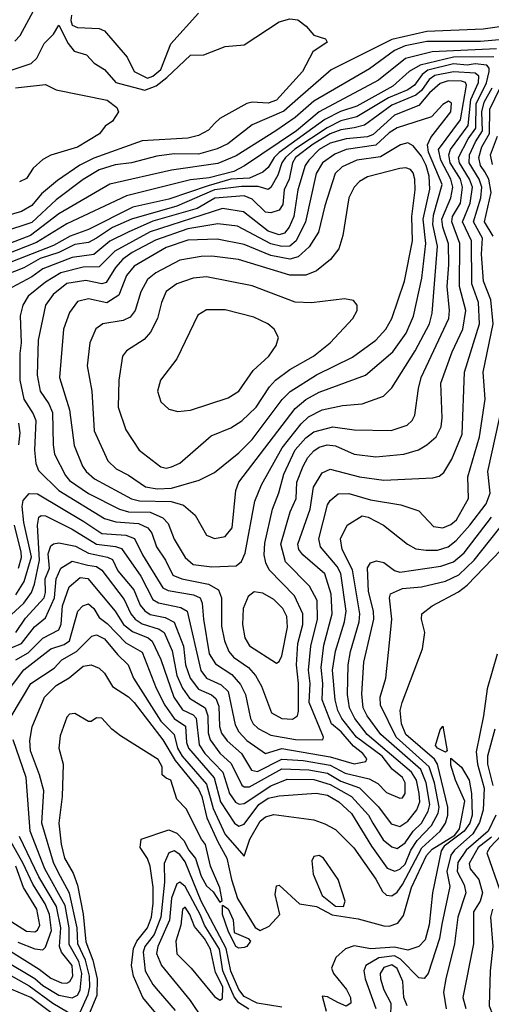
# Model space of a CAD drawing. Extents: x 1308313 to 1441400, y 959662 to 1036319.
# Tile 153 of 256: x 1323119 to 1324875, y 1005720 to 1009389. Entities that reach past the tile are written whole.
import ezdxf

# ---------------------------------------------------------------- set-up
doc = ezdxf.new("R2010")
doc.units = 0

msp = doc.modelspace()

# ---------------------------------------------------------------- linework, layer by layer
at = {"layer": '0CON10XD'}
for points in [[(1323101.2, 1009308.8), (1323120.5, 1009329.5), (1323178.3, 1009435)], [(1323312.4, 1009405), (1323309.1, 1009385), (1323315, 1009368.3), (1323335, 1009359.6), (1323415, 1009355.3), (1323435, 1009347.1), (1323519.6, 1009249.6), (1323545.9, 1009195), (1323595, 1009170.3), (1323615, 1009178.3), (1323645, 1009203.4), (1323681.6, 1009298.4), (1323785, 1009413.2)], [(1323065, 1009193.3), (1323162.2, 1009225), (1323183, 1009245), (1323210.5, 1009299.5), (1323245, 1009334.5), (1323265, 1009368.6), (1323299.6, 1009299.6), (1323321.8, 1009271.8), (1323367.9, 1009257.9), (1323397, 1009227), (1323435, 1009203.4), (1323477.5, 1009155), (1323585, 1009125.5), (1323627.2, 1009142.8), (1323666.9, 1009173.1), (1323755, 1009256.5), (1323805, 1009257.3), (1323885, 1009289), (1323955, 1009294.4), (1324085, 1009381.1), (1324125, 1009391.4), (1324155, 1009388), (1324186.2, 1009365), (1324215, 1009331.2), (1324257.8, 1009317.8), (1324264.2, 1009305), (1324211.2, 1009268.8), (1324172.2, 1009195), (1324075, 1009089), (1324045, 1009078.2), (1323985, 1009081.2), (1323965, 1009076.3), (1323865, 1009020.3), (1323845, 1009001.5), (1323822.7, 1008977.3), (1323785, 1008957.6), (1323745, 1008947.5), (1323575, 1008937.2), (1323395, 1008872.4), (1323342.9, 1008847.1), (1323260, 1008790), (1323200.8, 1008739.2), (1323165, 1008696.6), (1323125.5, 1008674.5), (1323005, 1008639.1)], [(1324915, 1009363.8), (1324845, 1009353.1), (1324635, 1009344.7), (1324505, 1009315.1), (1324278.6, 1009201.4), (1324155, 1009093.8), (1324102.4, 1009047.6), (1323985, 1008996.7), (1323894.1, 1008925.9), (1323855, 1008907.8), (1323785, 1008887.6), (1323695, 1008888.7), (1323629.6, 1008880.4), (1323535, 1008855.8), (1323475, 1008848.1), (1323415, 1008829), (1323355, 1008793.2), (1323255, 1008718), (1323165, 1008632.9), (1323055, 1008596.7)], [(1324975, 1009320.3), (1324835, 1009307.3), (1324635, 1009307.8), (1324555, 1009291.1), (1324515, 1009273.5), (1324422.1, 1009205), (1324215, 1009084.8), (1324145, 1009024.6), (1324073, 1008975), (1323925, 1008880.9), (1323856.7, 1008853.3), (1323685, 1008828.3), (1323454.4, 1008775.6), (1323265, 1008664.9), (1323159.1, 1008585), (1323085, 1008556.6)], [(1324895, 1009279.8), (1324655, 1009269.2), (1324556.2, 1009243.8), (1324455, 1009163.1), (1324234.2, 1009045.8), (1324150.2, 1008975), (1323956, 1008844), (1323916.4, 1008823.6), (1323825, 1008798.9), (1323755, 1008791.6), (1323517.1, 1008732.9), (1323295, 1008627.8), (1323182.1, 1008557.9), (1323065, 1008512.3)], [(1324885, 1009249.8), (1324735, 1009248.8), (1324610.2, 1009219.8), (1324569.7, 1009195), (1324508.7, 1009141.3), (1324375, 1009066.6), (1324313.5, 1009046.5), (1324255, 1009016.9), (1324085, 1008893.8), (1324066.7, 1008875), (1324045, 1008837.4), (1324025, 1008820.3), (1323975, 1008798.4), (1323905.9, 1008794.1), (1323821, 1008769), (1323675, 1008720.5), (1323540, 1008690), (1323375, 1008606.4), (1323307.4, 1008582.5), (1323245, 1008547.4), (1322982.9, 1008445)], [(1323072.9, 1007157.1), (1323135.2, 1007215), (1323162.8, 1007255), (1323174.6, 1007285.4), (1323192.7, 1007375), (1323185.2, 1007505), (1323190.7, 1007535), (1323198.8, 1007541.2), (1323215, 1007540.2), (1323315, 1007489.9), (1323405, 1007434.4), (1323475.9, 1007425.9), (1323497.8, 1007417.8), (1323570.7, 1007315), (1323615, 1007228), (1323635.9, 1007215.9), (1323718.8, 1007198.8), (1323742.6, 1007185), (1323793.3, 1006963.3), (1323814.9, 1006934.9), (1323870.1, 1006910.1), (1323895.1, 1006885.1), (1323921.2, 1006761.2), (1323935.5, 1006735), (1323965, 1006702.9), (1324034.9, 1006654.9), (1324095, 1006673.7), (1324275, 1006642.1), (1324365, 1006615.7), (1324408.8, 1006625), (1324411.4, 1006635), (1324397, 1006655), (1324361.7, 1006681.7), (1324315.9, 1006735.9), (1324280.3, 1006765), (1324245.4, 1006855), (1324248.1, 1006915), (1324241.7, 1006975), (1324251.9, 1007058.1), (1324283.2, 1007175), (1324278.7, 1007248.7), (1324255, 1007323.4), (1324173.5, 1007395), (1324159.1, 1007415), (1324154.8, 1007435), (1324201, 1007565), (1324213.7, 1007646.3), (1324245, 1007700.8), (1324275, 1007714.2), (1324385, 1007685.9), (1324475, 1007673.5), (1324657.9, 1007682.1), (1324681.8, 1007688.2), (1324698.5, 1007701.5), (1324728.9, 1007751.1), (1324767.2, 1007845), (1324776.2, 1008075), (1324831.4, 1008255), (1324827.7, 1008335), (1324803, 1008405), (1324801.3, 1008565), (1324768, 1008635), (1324796.7, 1008705), (1324805.4, 1008765), (1324794.2, 1008795), (1324756.8, 1008855), (1324753.9, 1008875), (1324788.7, 1008945), (1324818.3, 1008985), (1324819.5, 1009075), (1324857.2, 1009152.8), (1324867, 1009195), (1324867.9, 1009207.9), (1324859.2, 1009219.2), (1324815, 1009224.6), (1324785, 1009219.7), (1324735, 1009224.1), (1324639.6, 1009200.4), (1324618.2, 1009185), (1324589.9, 1009145), (1324565, 1009127.6), (1324492.7, 1009097.3), (1324375, 1009027), (1324315, 1009012.2), (1324264.3, 1008985.7), (1324144.1, 1008905.9), (1324108.5, 1008875), (1324095.4, 1008855), (1324080.4, 1008809.6), (1324055, 1008763.7), (1324045, 1008756), (1324006.7, 1008766.7), (1323945, 1008767.5), (1323845, 1008754.6), (1323705, 1008694.4), (1323535, 1008645.5), (1323465, 1008613.9), (1323404.8, 1008575.2), (1323375, 1008558.9), (1323325, 1008551.2), (1323265, 1008520.7), (1323195, 1008499.1), (1323135, 1008463.6), (1323034.8, 1008425)], [(1323105, 1007246.2), (1323136.1, 1007295), (1323163.2, 1007386.8), (1323134.7, 1007515), (1323128.3, 1007575), (1323132.3, 1007597.7), (1323155, 1007623.9), (1323185, 1007622.2), (1323358.5, 1007518.5), (1323425, 1007474.6), (1323515, 1007468.1), (1323546.2, 1007456.2), (1323576, 1007395), (1323652.3, 1007272.3), (1323672.1, 1007262.1), (1323766.1, 1007246.1), (1323790.9, 1007235), (1323799, 1007215), (1323803.2, 1007155), (1323825, 1007025.5), (1323848.8, 1006988.8), (1323909.1, 1006949.1), (1323942, 1006912), (1323959.8, 1006875), (1323978.5, 1006785), (1323988.5, 1006765), (1324007.2, 1006747.2), (1324055, 1006723.5), (1324146.8, 1006706.8), (1324248, 1006705), (1324250, 1006715), (1324197.3, 1006845), (1324201.4, 1006915), (1324194.5, 1006964.5), (1324203, 1007055), (1324228.6, 1007155), (1324227.6, 1007225), (1324198.5, 1007278.5), (1324108.6, 1007368.6), (1324091.9, 1007435), (1324126.9, 1007555), (1324149.1, 1007605), (1324151.8, 1007665), (1324174.3, 1007725), (1324192.3, 1007757.7), (1324215, 1007782.7), (1324235, 1007796.3), (1324264, 1007805), (1324295, 1007801.3), (1324365, 1007770.4), (1324445, 1007759.8), (1324550.2, 1007769.8), (1324604, 1007786), (1324635.9, 1007804.1), (1324669.7, 1007835), (1324688.2, 1007871.8), (1324692, 1007905), (1324687.3, 1008035), (1324729.2, 1008150.8), (1324768.9, 1008235), (1324780.3, 1008305), (1324757.3, 1008395), (1324758.6, 1008555), (1324727.9, 1008635), (1324731.2, 1008655), (1324760.2, 1008705), (1324768.5, 1008765), (1324760.2, 1008795), (1324722.7, 1008855), (1324716.8, 1008885), (1324723.3, 1008905), (1324789.1, 1008995), (1324798.9, 1009091.1), (1324828, 1009155), (1324828.8, 1009178.8), (1324815, 1009189.1), (1324735, 1009194.6), (1324665, 1009181.2), (1324644.4, 1009165.6), (1324616.1, 1009125), (1324595, 1009107.1), (1324505, 1009070.7), (1324403.8, 1008996.2), (1324365, 1008985.1), (1324315, 1008978.5), (1324275, 1008963.2), (1324212.3, 1008925), (1324146.7, 1008875), (1324134.7, 1008855), (1324122.2, 1008795), (1324104.6, 1008755), (1324099.4, 1008700.6), (1324085, 1008679.3), (1324055, 1008669.5), (1324035, 1008671.9), (1323985, 1008720), (1323955, 1008732.7), (1323846.3, 1008723.7), (1323779.7, 1008685), (1323615, 1008638.1), (1323522.8, 1008597.2), (1323455, 1008562.9), (1323395, 1008513.6), (1323315, 1008503.2), (1323205, 1008459.9), (1323165, 1008430.8), (1323089.4, 1008390.6)], [(1324135, 1006782.1), (1324153.3, 1006795), (1324158, 1006812), (1324157.3, 1006915), (1324149.7, 1006985), (1324154.9, 1007065), (1324173, 1007135), (1324173.6, 1007175), (1324142.1, 1007242.1), (1324048.8, 1007338.8), (1324035.5, 1007365), (1324029.7, 1007395), (1324032, 1007438), (1324060.3, 1007565), (1324084.6, 1007625.4), (1324102.8, 1007695), (1324145, 1007785.6), (1324185, 1007831.2), (1324215, 1007852.5), (1324285, 1007871.8), (1324365, 1007860.2), (1324502, 1007858), (1324561.8, 1007878.2), (1324580.4, 1007895), (1324590.3, 1007915), (1324604.2, 1008014.2), (1324614.4, 1008055), (1324717.3, 1008275), (1324720.3, 1008305), (1324710.8, 1008395), (1324717.9, 1008475), (1324716.4, 1008553.6), (1324694.9, 1008615), (1324691.5, 1008645), (1324724.5, 1008725), (1324731.6, 1008765), (1324724.7, 1008795), (1324687.1, 1008865), (1324678.5, 1008905), (1324761.2, 1009015), (1324783, 1009145), (1324779.8, 1009155), (1324765, 1009159.9), (1324715, 1009160.8), (1324685, 1009150.7), (1324645, 1009115.9), (1324605, 1009068.5), (1324515, 1009033.3), (1324435, 1008961), (1324415, 1008952.4), (1324335, 1008944.9), (1324275, 1008929), (1324235, 1008905.1), (1324195.9, 1008865), (1324182.9, 1008845), (1324155.6, 1008755), (1324139.6, 1008655), (1324123, 1008615), (1324105, 1008592.7), (1324085, 1008587.4), (1324045, 1008600.4), (1323952.5, 1008672.5), (1323875, 1008684.9), (1323605, 1008597.7), (1323474, 1008526), (1323415, 1008468.2), (1323355, 1008466.6), (1323272.4, 1008445), (1323215, 1008410.7), (1323151, 1008359), (1323131.2, 1008325), (1323120.7, 1008285), (1323124.5, 1008185), (1323119.3, 1008145), (1323120.3, 1008045), (1323134.5, 1007975), (1323169.9, 1007919.9), (1323179.2, 1007895), (1323174.5, 1007784.5), (1323179.6, 1007735), (1323189.4, 1007709.4), (1323264.6, 1007634.6), (1323435, 1007529.7), (1323477.7, 1007517.7), (1323561.6, 1007511.6), (1323596, 1007496), (1323610.9, 1007475), (1323628.3, 1007425), (1323662.2, 1007375), (1323689.5, 1007319.5), (1323723.3, 1007305), (1323822.5, 1007285), (1323859.7, 1007265), (1323870.2, 1007235), (1323871.3, 1007128.7), (1323881.9, 1007075), (1323898.5, 1007035), (1323915, 1007013.5), (1323971.1, 1006975), (1323996.8, 1006945), (1324019.4, 1006905), (1324056.6, 1006806.6), (1324094.8, 1006784.8), (1324135, 1006782.1)], [(1324882.1, 1008582.1), (1324850.2, 1008635), (1324874.6, 1008745), (1324866.2, 1008795), (1324851.9, 1008821.9), (1324834.7, 1008845), (1324828.7, 1008875), (1324840.6, 1008915), (1324869.2, 1008965), (1324869.4, 1009055), (1324926.8, 1009173.2)], [(1323104, 1009135), (1323215, 1009147.5), (1323255, 1009126.9), (1323445, 1009088.9), (1323481.2, 1009061.2), (1323487.5, 1009045), (1323465, 1009010), (1323438.1, 1008991.9), (1323416.7, 1008963.3), (1323335, 1008913.7), (1323235, 1008883.5), (1323205, 1008867.5), (1323168.9, 1008835), (1323145, 1008797.1), (1323118, 1008785)], [(1323105.1, 1007104.9), (1323141.3, 1007158.7), (1323210.1, 1007235), (1323215.3, 1007255), (1323214.2, 1007305), (1323229.6, 1007345), (1323225, 1007398.8), (1323235, 1007427.9), (1323245, 1007436.4), (1323265, 1007439.1), (1323327.3, 1007427.3), (1323375, 1007400.6), (1323446.5, 1007386.5), (1323465, 1007376.9), (1323485.2, 1007335), (1323544, 1007264), (1323567.7, 1007207.7), (1323585, 1007185.6), (1323605, 1007173.1), (1323661, 1007161), (1323695, 1007143.9), (1323729.1, 1007055), (1323736.4, 1006985), (1323754.6, 1006935), (1323784.9, 1006894.9), (1323833.3, 1006873.3), (1323849.3, 1006859.3), (1323860.4, 1006830.4), (1323863.5, 1006755), (1323870.9, 1006730.9), (1323891.9, 1006701.9), (1323944.9, 1006654.9), (1323982, 1006592), (1324005, 1006587), (1324095, 1006633.1), (1324175, 1006628.9), (1324275, 1006610.7), (1324331.8, 1006581.8), (1324420.8, 1006560.8), (1324453.2, 1006543.2), (1324485, 1006509.1), (1324535, 1006488.2), (1324545, 1006490), (1324554.8, 1006505.2), (1324555.1, 1006545), (1324544.5, 1006565), (1324506.7, 1006596.7), (1324468.6, 1006645), (1324374, 1006715), (1324319.4, 1006785), (1324303.5, 1006815), (1324293.4, 1006855), (1324284.6, 1006965), (1324295, 1007035.6), (1324328.7, 1007145), (1324334.4, 1007185), (1324315.1, 1007325), (1324301, 1007351), (1324239.4, 1007425), (1324232.8, 1007455), (1324265, 1007581.5), (1324275, 1007597.2), (1324305, 1007621.6), (1324345, 1007623.3), (1324425, 1007599.8), (1324538.8, 1007581.2), (1324605, 1007558.5), (1324660.3, 1007500.3), (1324695, 1007495.7), (1324725, 1007507.9), (1324745.6, 1007525), (1324790.2, 1007605), (1324788.5, 1007685), (1324831.4, 1007835), (1324852.4, 1007975), (1324845.5, 1008075), (1324882.4, 1008255), (1324873.2, 1008345), (1324846.5, 1008415), (1324838.4, 1008515), (1324842.9, 1008575), (1324809.5, 1008635), (1324837, 1008725), (1324839.7, 1008765), (1324829.7, 1008795), (1324793, 1008855), (1324794.6, 1008884.6), (1324816.1, 1008933.9), (1324843.3, 1008975), (1324840.2, 1009045), (1324848.4, 1009081.6), (1324879.2, 1009135)], [(1323835, 1007349.5), (1323925, 1007354.1), (1323945, 1007369.5), (1323959, 1007401), (1323994.8, 1007595), (1324019.8, 1007655), (1324096.3, 1007793.7), (1324167, 1007883), (1324195, 1007908.8), (1324245, 1007935.2), (1324321.3, 1007951.3), (1324395, 1007957.1), (1324473.9, 1007986.1), (1324505, 1008017.3), (1324592.2, 1008155), (1324644.8, 1008255), (1324655.5, 1008295), (1324675.5, 1008545), (1324657.9, 1008625), (1324660.6, 1008660.6), (1324692.2, 1008775), (1324642.1, 1008895), (1324637.4, 1008922.6), (1324649.8, 1008950.2), (1324724.7, 1009045), (1324727.6, 1009077.6), (1324715.5, 1009085.5), (1324695, 1009072.7), (1324652.9, 1009027.1), (1324525, 1008985.6), (1324495, 1008966.8), (1324445, 1008920.9), (1324335, 1008904.5), (1324293, 1008887), (1324247.3, 1008855), (1324222.9, 1008815), (1324183.2, 1008635), (1324148.3, 1008565), (1324125, 1008545.1), (1324095, 1008543), (1324055, 1008553.4), (1323929.7, 1008619.7), (1323857.6, 1008627.6), (1323745, 1008609.2), (1323625, 1008566.8), (1323538.6, 1008521.4), (1323503.6, 1008496.4), (1323475.4, 1008465), (1323440.8, 1008409.2), (1323425, 1008404.8), (1323365, 1008416.7), (1323294.4, 1008405.6), (1323244.3, 1008365), (1323215.2, 1008325), (1323188.4, 1008195), (1323184.8, 1008064.8), (1323195.2, 1008005), (1323227.5, 1007957.5), (1323241.2, 1007925), (1323243.4, 1007805), (1323249.3, 1007769.3), (1323289.8, 1007689.8), (1323305, 1007671.7), (1323375, 1007623.9), (1323491.3, 1007565), (1323525, 1007554.7), (1323605, 1007553.2), (1323652.5, 1007532.5), (1323671.6, 1007511.6), (1323695, 1007452.7), (1323735.2, 1007385.2), (1323765, 1007358.6), (1323835, 1007349.5)], [(1323845, 1007456.2), (1323885, 1007462.9), (1323910, 1007495), (1323924.2, 1007634.2), (1323935.2, 1007665), (1324145, 1007939.4), (1324185, 1007973.8), (1324235, 1008000.4), (1324406.4, 1008063.6), (1324508.6, 1008151.4), (1324558.8, 1008221.2), (1324585.9, 1008284.1), (1324617.3, 1008425), (1324631.7, 1008555), (1324621.9, 1008645), (1324646.8, 1008756.8), (1324644.3, 1008805.7), (1324633.4, 1008845), (1324615, 1008879.7), (1324585, 1008918.9), (1324565, 1008929.7), (1324537.1, 1008922.9), (1324462.7, 1008877.3), (1324375, 1008864.8), (1324319.5, 1008840.5), (1324294.2, 1008815), (1324255.9, 1008695), (1324232.4, 1008597.6), (1324197.7, 1008542.3), (1324155.9, 1008505), (1324125, 1008497), (1324055, 1008509.6), (1323955, 1008551.5), (1323855, 1008571.3), (1323745, 1008566.8), (1323665, 1008539.7), (1323545, 1008469.8), (1323517.2, 1008435), (1323488, 1008362), (1323444.1, 1008334.1), (1323375, 1008348.9), (1323335, 1008338.7), (1323305, 1008297.8), (1323282.2, 1008235), (1323267.1, 1008055), (1323304.8, 1007935), (1323322.3, 1007802.3), (1323353, 1007725), (1323366.2, 1007705), (1323398.3, 1007678.3), (1323535, 1007603.6), (1323565, 1007596.1), (1323683.1, 1007593.1), (1323729.5, 1007579.5), (1323772.9, 1007542.9), (1323815, 1007467.8), (1323845, 1007456.2)], [(1324879.5, 1008849.5), (1324872, 1008885), (1324898.2, 1008955)], [(1323630.6, 1007640.6), (1323685, 1007643.7), (1323787.3, 1007672.7), (1323845, 1007702), (1323935, 1007775.2), (1323985, 1007824.3), (1324096.9, 1007973.1), (1324126.4, 1008003.6), (1324224.1, 1008065), (1324358.5, 1008131.5), (1324445, 1008194.3), (1324482.1, 1008235), (1324505.2, 1008275), (1324552.2, 1008415), (1324582.6, 1008565), (1324579.7, 1008655), (1324592.1, 1008755), (1324590.2, 1008795), (1324585, 1008817.8), (1324575, 1008830.4), (1324556.9, 1008836.9), (1324535, 1008834.3), (1324415, 1008803.5), (1324385, 1008785.7), (1324365.3, 1008765), (1324344.3, 1008725), (1324322.4, 1008585), (1324307.7, 1008535), (1324276.2, 1008495), (1324225, 1008452.9), (1324185, 1008436.2), (1324125, 1008437.2), (1323934.2, 1008495), (1323835, 1008507.2), (1323795, 1008506.6), (1323715, 1008492.7), (1323626.7, 1008445), (1323595, 1008421.1), (1323570.7, 1008375), (1323549.6, 1008305), (1323530.2, 1008279.8), (1323505, 1008268.2), (1323429.2, 1008255), (1323402.7, 1008237.3), (1323380.3, 1008185), (1323370.7, 1008099.3), (1323387.6, 1008005), (1323397, 1007857), (1323448, 1007745), (1323478.8, 1007715), (1323525, 1007691.9), (1323588.2, 1007648.2), (1323630.6, 1007640.6)], [(1323665, 1007718.2), (1323685, 1007722.1), (1323715, 1007736.4), (1323832.4, 1007837.6), (1323905, 1007868), (1323946.4, 1007893.6), (1323999.3, 1007945), (1324049, 1008021), (1324071.8, 1008045), (1324125.3, 1008085), (1324213.9, 1008135), (1324275.4, 1008185), (1324359.2, 1008275), (1324375.7, 1008305), (1324376, 1008325), (1324362, 1008342), (1324328.9, 1008348.9), (1324206, 1008334), (1324145, 1008336.8), (1323985, 1008396.8), (1323815, 1008430), (1323765, 1008425.2), (1323703.8, 1008405), (1323665, 1008376.2), (1323646.8, 1008335), (1323632.6, 1008275), (1323606, 1008224), (1323583.1, 1008196.9), (1323517.1, 1008155), (1323502.5, 1008135), (1323488.2, 1008045), (1323485.8, 1007945), (1323515, 1007860), (1323563.8, 1007785), (1323645, 1007722.7), (1323665, 1007718.2)], [(1323708.7, 1007928.7), (1323755, 1007933.8), (1323895, 1007979.4), (1323935, 1008004.6), (1323988.3, 1008081.7), (1324046.4, 1008135), (1324074.5, 1008175), (1324083.1, 1008205), (1324067.1, 1008235), (1324042.9, 1008255), (1323990.9, 1008280.9), (1323885, 1008308.2), (1323815, 1008308.2), (1323782.1, 1008287.9), (1323704.7, 1008125.3), (1323643.3, 1008045), (1323632.2, 1008005), (1323644.3, 1007965), (1323675, 1007937.5), (1323708.7, 1007928.7)], [(1323085, 1007047.1), (1323126.1, 1007063.9), (1323173.8, 1007126.2), (1323215, 1007159.7), (1323249.1, 1007235), (1323254.7, 1007305), (1323272.5, 1007345), (1323315, 1007370.8), (1323373.1, 1007356.9), (1323405, 1007351.4), (1323425, 1007338), (1323507.8, 1007227.8), (1323533, 1007175), (1323549.3, 1007155), (1323575, 1007138.3), (1323638.1, 1007118.1), (1323657.1, 1007105), (1323686.6, 1007036.6), (1323704.7, 1006945), (1323725, 1006898.6), (1323751.3, 1006861.3), (1323809.7, 1006825), (1323820.3, 1006795), (1323821.1, 1006731.1), (1323828, 1006705), (1323865, 1006656.2), (1323906.8, 1006616.8), (1323946.5, 1006536.6), (1323955, 1006530.6), (1323975, 1006531), (1324095, 1006596.9), (1324195.7, 1006594.3), (1324265, 1006580.8), (1324315, 1006551.5), (1324385, 1006526.1), (1324455, 1006456.2), (1324503.1, 1006393.1), (1324535, 1006382.8), (1324565, 1006402.6), (1324597.9, 1006445), (1324608.9, 1006475), (1324607.4, 1006505), (1324596.6, 1006555), (1324578.9, 1006585), (1324413.3, 1006725), (1324366.9, 1006785), (1324347.4, 1006825), (1324340.4, 1006875), (1324342.6, 1006985), (1324350.7, 1007035), (1324383.5, 1007145), (1324386.2, 1007175), (1324358.9, 1007338.9), (1324319.5, 1007415), (1324313.8, 1007455), (1324338.2, 1007505), (1324395, 1007540), (1324417.3, 1007535), (1324474.5, 1007505), (1324563.8, 1007435), (1324595, 1007416.8), (1324632.3, 1007412.3), (1324675, 1007412.1), (1324715, 1007425.2), (1324745, 1007448.4), (1324795.8, 1007505), (1324855.9, 1007585), (1324871.2, 1007625), (1324862.9, 1007705), (1324920, 1007965)], [(1323115.2, 1007885), (1323119.4, 1007849.4), (1323115.1, 1007804.9)], [(1323057.5, 1006865), (1323135, 1006965.8), (1323235, 1007044.8), (1323285, 1007060.4), (1323305, 1007073.8), (1323335.2, 1007184.8), (1323353.8, 1007205), (1323375, 1007212.2), (1323395, 1007195.2), (1323415, 1007161.3), (1323445, 1007138.8), (1323515, 1007066.8), (1323575, 1007032.7), (1323628, 1006898), (1323659.6, 1006835), (1323693.9, 1006785), (1323736.1, 1006756.1), (1323740.6, 1006695), (1323747.9, 1006675), (1323843.6, 1006563.6), (1323867.3, 1006475), (1323919.2, 1006395), (1323935, 1006384.1), (1323955, 1006391.8), (1324009.5, 1006465), (1324045, 1006487.6), (1324085, 1006496.8), (1324223.1, 1006506.9), (1324265, 1006499.4), (1324307.3, 1006475), (1324355, 1006430.8), (1324429.5, 1006309.5), (1324488, 1006228), (1324515.7, 1006215.7), (1324535, 1006223.6), (1324555, 1006242.6), (1324575.9, 1006294.1), (1324599.8, 1006330.2), (1324653.3, 1006386.7), (1324677.4, 1006432.6), (1324680.9, 1006455), (1324664.3, 1006545), (1324644.2, 1006605), (1324521, 1006715), (1324463.4, 1006835), (1324462, 1006865), (1324483.2, 1006935), (1324496.6, 1007066.6), (1324504.8, 1007155.2), (1324496.6, 1007235), (1324500.5, 1007249.5), (1324545, 1007268.8), (1324615, 1007275.9), (1324705, 1007296.5), (1324755, 1007320.7), (1324811.8, 1007375), (1324931.2, 1007525)], [(1323087, 1006793), (1323161.3, 1006915), (1323247.3, 1006972.7), (1323276.7, 1007003.3), (1323331.3, 1007035), (1323387.9, 1007092.1), (1323405, 1007097.2), (1323435, 1007081.7), (1323483.1, 1007023.1), (1323523.5, 1006985), (1323543, 1006935), (1323645.1, 1006775), (1323694, 1006725), (1323707.1, 1006675), (1323723.7, 1006645), (1323815, 1006540.8), (1323839.6, 1006449.6), (1323885, 1006352.9), (1323955, 1006272), (1323975.8, 1006335), (1324015, 1006401.9), (1324035, 1006419), (1324065, 1006427.8), (1324215, 1006407.5), (1324255, 1006393.1), (1324295, 1006371.1), (1324363.2, 1006303.2), (1324445, 1006186.3), (1324470.1, 1006140.1), (1324485, 1006126.3), (1324505, 1006123.8), (1324525, 1006137.5), (1324545, 1006166.2), (1324617.3, 1006302.7), (1324684.9, 1006365), (1324705.2, 1006394.8), (1324713.9, 1006425), (1324713.8, 1006455), (1324675.5, 1006615.5), (1324663.6, 1006633.6), (1324557.2, 1006725), (1324540.9, 1006765), (1324536.6, 1006815), (1324543, 1006845), (1324618.9, 1007045), (1324628.4, 1007105), (1324616.1, 1007155), (1324617.3, 1007175), (1324655.4, 1007205), (1324753.2, 1007256.8), (1324785, 1007282), (1325005, 1007510.2)], [(1323115, 1007344.7), (1323126.5, 1007385), (1323125.1, 1007405), (1323099.5, 1007505)], [(1323105, 1007003.4), (1323150.4, 1007029.6), (1323205, 1007084.5), (1323265, 1007115.9), (1323273.6, 1007136.4), (1323278.7, 1007205), (1323303, 1007275), (1323345, 1007310.7), (1323373.2, 1007306.8), (1323475.1, 1007185.1), (1323505.2, 1007135), (1323538.7, 1007108.7), (1323597.9, 1007085), (1323613, 1007073), (1323645, 1007004.6), (1323693.6, 1006865), (1323725, 1006817.4), (1323765, 1006799), (1323776.4, 1006786.4), (1323787.4, 1006687.4), (1323809, 1006655), (1323875.8, 1006585), (1323900, 1006505), (1323923.2, 1006473.2), (1323936, 1006466), (1323955, 1006468.8), (1324055, 1006534.2), (1324115, 1006558.7), (1324215, 1006557.6), (1324275, 1006538.8), (1324354.8, 1006495), (1324417.6, 1006425), (1324434.8, 1006395.2), (1324473.3, 1006333.3), (1324505, 1006307), (1324525, 1006301.1), (1324555, 1006321.6), (1324585.1, 1006364.9), (1324615.9, 1006395), (1324640.8, 1006439.2), (1324647.1, 1006465), (1324633.5, 1006545), (1324612.6, 1006595), (1324464.1, 1006725), (1324412.7, 1006795), (1324398.5, 1006825), (1324393.5, 1006876.6), (1324401.2, 1006995), (1324437.9, 1007155), (1324436.5, 1007185), (1324417.7, 1007257.7), (1324414.1, 1007345.9), (1324425, 1007364.5), (1324447.4, 1007372.6), (1324475, 1007366), (1324515, 1007336.9), (1324535, 1007330.6), (1324687.5, 1007352.5), (1324735, 1007368.4), (1324775, 1007402.6), (1324876.3, 1007535)], [(1324075, 1006991.5), (1324085, 1006996.9), (1324095, 1007018), (1324116.1, 1007125), (1324113.7, 1007165), (1324098.9, 1007195), (1324065, 1007228.2), (1324025, 1007251.8), (1323992.5, 1007257.5), (1323970.1, 1007239.9), (1323951.2, 1007195), (1323948.6, 1007135), (1323957.1, 1007085), (1323975.5, 1007055.5), (1324075, 1006991.5)], [(1324897.5, 1007025), (1324860.3, 1006895), (1324846.7, 1006795), (1324818.6, 1006661.4), (1324824.3, 1006615), (1324848.4, 1006525), (1324845.6, 1006445), (1324832, 1006398), (1324806.4, 1006355), (1324738.2, 1006295), (1324724.5, 1006275.5), (1324710.4, 1006215), (1324720.8, 1006159.2), (1324691.7, 1006018.3), (1324682.4, 1005965), (1324640.9, 1005835), (1324625, 1005816.2), (1324605, 1005818.4), (1324537.9, 1005887.9), (1324515, 1005900.3), (1324456.1, 1005893.9), (1324408.2, 1005865), (1324400.6, 1005845), (1324405.7, 1005815), (1324445.2, 1005705)], [(1323345, 1005690.6), (1323373.9, 1005756.1), (1323380, 1005785), (1323378.8, 1005825), (1323364.1, 1005885), (1323335.1, 1005945), (1323333.1, 1006005), (1323304.4, 1006134.4), (1323262.6, 1006212.6), (1323245, 1006248.4), (1323201.6, 1006395), (1323208.5, 1006515), (1323193.5, 1006575), (1323159.1, 1006665), (1323156.5, 1006703.5), (1323165.7, 1006754.3), (1323211.6, 1006865), (1323255, 1006908.5), (1323303.8, 1006936.2), (1323355, 1006980.5), (1323385, 1006984.7), (1323415, 1006972.4), (1323435, 1006953.8), (1323464.6, 1006904.6), (1323525, 1006865.5), (1323546.1, 1006845), (1323651.8, 1006705), (1323698.1, 1006628.1), (1323785, 1006521.2), (1323797, 1006495), (1323816.3, 1006415), (1323856.5, 1006325), (1323891.2, 1006265), (1323907.6, 1006185), (1323929.9, 1006115), (1323995.9, 1006005.9), (1324015, 1005995.2), (1324048.3, 1006011.7), (1324087.7, 1006055), (1324071.2, 1006128.8), (1324075, 1006161.2), (1324085, 1006164.2), (1324161.1, 1006095), (1324225, 1006084.8), (1324283.1, 1006053.1), (1324379.2, 1006039.2), (1324475, 1006012.3), (1324495, 1006011.9), (1324527.2, 1006022.8), (1324548.9, 1006051.1), (1324578.5, 1006155), (1324633.8, 1006275), (1324655, 1006297.9), (1324739.3, 1006350.7), (1324756.6, 1006373.4), (1324763.8, 1006405), (1324776.8, 1006476.8), (1324742, 1006555), (1324725, 1006611.2), (1324725, 1006637.5), (1324765, 1006603.3), (1324792.6, 1006555), (1324801.9, 1006505), (1324804.5, 1006424.5), (1324795, 1006394.5), (1324775, 1006365.2), (1324700.5, 1006309.5), (1324688.4, 1006291.6), (1324656.3, 1006135), (1324643.8, 1006016.2), (1324629.2, 1005960.8), (1324605, 1005935.2), (1324565, 1005921.3), (1324515, 1005933.4), (1324426.5, 1005926.5), (1324365, 1005937.9), (1324332.9, 1005927.1), (1324296.7, 1005895), (1324280, 1005855), (1324287.5, 1005835), (1324336.2, 1005775), (1324350.9, 1005745), (1324352.9, 1005725), (1324335, 1005713.1), (1324303.6, 1005726.4), (1324265, 1005748.6), (1324245, 1005750), (1324260.6, 1005695)], [(1323638, 1005672), (1323577.3, 1005745), (1323543.1, 1005825), (1323535.4, 1005864.6), (1323542.4, 1005927.6), (1323555.1, 1005954.9), (1323595, 1006004.8), (1323610.4, 1006045), (1323616.8, 1006096.8), (1323616.6, 1006156.6), (1323605.3, 1006235.3), (1323595, 1006263.8), (1323567.5, 1006305), (1323571.2, 1006335), (1323675, 1006370), (1323705, 1006358.1), (1323730.9, 1006330.9), (1323748.7, 1006295), (1323774, 1006264), (1323795, 1006197.1), (1323815, 1006161.3), (1323839.6, 1006139.6), (1323865, 1006101.2), (1323873.3, 1006106.7), (1323865, 1006154), (1323829.6, 1006235), (1323811.4, 1006315), (1323796, 1006335), (1323739, 1006449), (1323704.5, 1006485), (1323682.5, 1006555), (1323665, 1006562.5), (1323650, 1006575), (1323650, 1006605), (1323635, 1006631.9), (1323495, 1006720), (1323462.5, 1006745), (1323425, 1006786.7), (1323405, 1006787.5), (1323385, 1006773.3), (1323375, 1006773.3), (1323325, 1006803.8), (1323305, 1006801.2), (1323295, 1006790), (1323269.8, 1006720.2), (1323264.5, 1006674.5), (1323280.9, 1006615), (1323277.7, 1006495), (1323264.8, 1006395), (1323273.1, 1006316.9), (1323286.2, 1006265), (1323318.7, 1006208.7), (1323334, 1006164), (1323355.7, 1006055.7), (1323365, 1005952.7), (1323391.3, 1005885), (1323407.2, 1005815), (1323406.4, 1005753.6), (1323365, 1005654.8)], [(1324705, 1006659.2), (1324675, 1006674), (1324667.5, 1006685), (1324685, 1006743.3), (1324695, 1006756.7), (1324710.8, 1006665), (1324705, 1006659.2)], [(1324888.6, 1006745), (1324860.7, 1006645), (1324861.5, 1006615), (1324881.1, 1006535)], [(1323061.9, 1005885), (1323175, 1005815.8), (1323205, 1005790.2), (1323265, 1005754.5), (1323315, 1005743.8), (1323335, 1005754.8), (1323345, 1005772.7), (1323350.7, 1005835), (1323340, 1005880), (1323303, 1005943), (1323303.9, 1006005), (1323288.1, 1006088.1), (1323213.4, 1006225), (1323158.5, 1006365), (1323143.7, 1006565), (1323094.9, 1006705)], [(1324892.4, 1006425), (1324863.3, 1006365), (1324781.6, 1006295), (1324750.9, 1006249.1), (1324748.5, 1006215), (1324774.3, 1006165), (1324780.7, 1006135), (1324751.3, 1006045), (1324738, 1005945), (1324705.9, 1005815), (1324697.1, 1005765), (1324707.3, 1005702.7)], [(1324960.3, 1006399.7), (1324869.7, 1006305), (1324858.7, 1006285), (1324906.7, 1006145)], [(1323075, 1005924.4), (1323191.7, 1005851.7), (1323235, 1005817.2), (1323275, 1005800.3), (1323295, 1005798.4), (1323306.3, 1005805), (1323317, 1005825), (1323314, 1005865), (1323275.1, 1005915), (1323266.9, 1005935), (1323272.8, 1006005), (1323256.1, 1006085), (1323191.1, 1006195), (1323119.1, 1006345)], [(1323205, 1005922.9), (1323215, 1005933.3), (1323237.5, 1005995), (1323230.2, 1006055), (1323214.3, 1006095), (1323167.7, 1006167.7), (1323132.1, 1006245), (1323080.8, 1006335)], [(1324876.6, 1006343.4), (1324826.1, 1006305), (1324793.2, 1006245), (1324797.3, 1006225), (1324828.8, 1006185), (1324843.3, 1006135), (1324833.9, 1006105), (1324809, 1006065), (1324808.6, 1005945), (1324769.3, 1005745), (1324780.4, 1005705)], [(1324095, 1005709.7), (1324004, 1005725), (1323955, 1005749.3), (1323935, 1005775.9), (1323905, 1005843.9), (1323888.5, 1005928.5), (1323794.4, 1006105), (1323735, 1006251.1), (1323715, 1006278.5), (1323695, 1006292.3), (1323675, 1006284.3), (1323656.6, 1006245), (1323658.7, 1006175), (1323645.2, 1006045), (1323619.7, 1005980.3), (1323585.8, 1005935), (1323579.1, 1005915), (1323586.1, 1005845), (1323615, 1005793.6), (1323635, 1005770.6), (1323697.7, 1005697.7)], [(1324325, 1006084.2), (1324331, 1006105), (1324305.4, 1006185.4), (1324250, 1006265), (1324235, 1006274.5), (1324215, 1006271.4), (1324206.7, 1006255), (1324212.5, 1006205), (1324245.3, 1006125), (1324295, 1006085.5), (1324325, 1006084.2)], [(1323175, 1005990), (1323185, 1005996.3), (1323193.9, 1006015), (1323183.3, 1006075), (1323133.8, 1006155), (1323104.3, 1006235)], [(1323972.5, 1005702.5), (1323935, 1005725.1), (1323917.7, 1005747.7), (1323876.2, 1005845), (1323863.2, 1005925), (1323808, 1006015), (1323792.5, 1006052.5), (1323735, 1006159.6), (1323715, 1006174.7), (1323705, 1006168.9), (1323685, 1006116.2), (1323676.7, 1006033.3), (1323633.7, 1005935), (1323629, 1005909), (1323647.3, 1005865), (1323753.8, 1005733.8), (1323802.7, 1005662.7)], [(1323865, 1005736.2), (1323875, 1005741.9), (1323876, 1005785), (1323848.4, 1005838.4), (1323830.3, 1005925), (1323807.3, 1005965), (1323769.9, 1006009.9), (1323753.3, 1006055), (1323735, 1006082.5), (1323726, 1006074), (1323719, 1006015), (1323700.6, 1005955), (1323705, 1005907.8), (1323757.6, 1005855), (1323845, 1005749.2), (1323865, 1005736.2)], [(1323935, 1005928.9), (1323924.7, 1005935), (1323895, 1005993.8), (1323874, 1006055), (1323875, 1006090), (1323895, 1006075.7), (1323913.6, 1006035), (1323917.3, 1005987.3), (1323970, 1005965), (1323979.2, 1005955), (1323965, 1005935.8), (1323955, 1005932.3), (1323935, 1005928.9)], [(1324880.3, 1006075), (1324873, 1006045), (1324880.6, 1005935), (1324871, 1005845), (1324867.8, 1005715), (1324894.6, 1005644.6)], [(1323075.8, 1006035.8), (1323145, 1005992.6), (1323175, 1005990)], [(1323112.3, 1005952.3), (1323175, 1005926.8), (1323205, 1005922.9)], [(1323045, 1005849.5), (1323155, 1005788.6), (1323243, 1005725), (1323325, 1005676.2)], [(1324561.9, 1005715), (1324550, 1005745), (1324546.2, 1005805), (1324525, 1005853.1), (1324505, 1005867.3), (1324475, 1005857), (1324462.1, 1005835), (1324463, 1005815), (1324475, 1005774.6), (1324500.9, 1005725), (1324499.9, 1005675)], [(1323255.5, 1005675), (1323160.3, 1005745), (1323066.2, 1005785)]]:
    msp.add_lwpolyline(points, dxfattribs=at)

doc.saveas('drawing.dxf')
